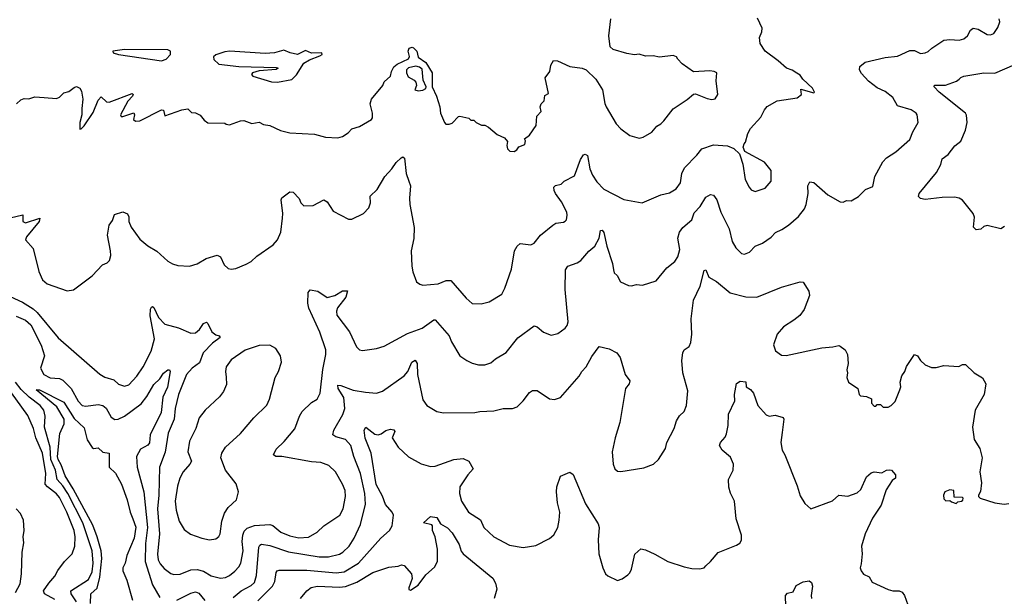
# Model space of a CAD drawing. Extents: x 2057697 to 2160550, y 827490 to 1016834.
# Tile 118 of 256: x 2098297 to 2104666, y 895270 to 899000. Entities that reach past the tile are written whole.
import ezdxf

# ---------------------------------------------------------------- set-up
doc = ezdxf.new("R2010")
doc.units = 0

msp = doc.modelspace()

# ---------------------------------------------------------------- linework, layer by layer
at = {"layer": '0CON20XD'}
for points in [[(2098235, 897717.5), (2098317, 897737), (2098317.5, 897695), (2098335, 897686.7), (2098427.5, 897715), (2098423.8, 897695), (2098341.9, 897595), (2098334.3, 897575), (2098385, 897520), (2098421.5, 897371.5), (2098445, 897316), (2098475, 897291.2), (2098605, 897246.7), (2098645, 897252.5), (2098766.8, 897343.2), (2098833.3, 897415), (2098862.3, 897427.7), (2098877, 897443), (2098885.7, 897474.3), (2098884.2, 897504.2), (2098864, 897605), (2098875, 897670), (2098898.3, 897701.7), (2098910.7, 897739.3), (2098965, 897756.2), (2098994.1, 897744.1), (2099002, 897725), (2099002, 897695), (2099018.3, 897658.3), (2099075, 897580), (2099125, 897536.7), (2099185, 897503.3), (2099255, 897437.5), (2099285, 897420), (2099319.3, 897410.7), (2099395, 897406.2), (2099445, 897420), (2099504.2, 897455.8), (2099575, 897477.5), (2099596.4, 897466.4), (2099619.2, 897415), (2099645, 897390), (2099665, 897385.8), (2099695, 897390), (2099762.7, 897417.3), (2099794.2, 897435), (2099830.7, 897469.3), (2099936.6, 897543.4), (2099965.6, 897575), (2099986.5, 897625), (2099997.1, 897715), (2099999.1, 897745), (2099988.1, 897835), (2099993.1, 897846.9), (2100045, 897887.1), (2100065, 897884.2), (2100103.8, 897843.8), (2100115.4, 897815), (2100135, 897795.9), (2100195, 897796.9), (2100265, 897834.3), (2100285, 897822), (2100325, 897762), (2100425, 897710), (2100445, 897708.8), (2100520, 897745), (2100555, 897783.3), (2100566, 897815), (2100565, 897857.5), (2100609.1, 897900.9), (2100660, 897985), (2100705, 898034), (2100731.9, 898075), (2100765, 898106.2), (2100775, 898112.5), (2100786.7, 898105), (2100796, 898005), (2100813.8, 897956.2), (2100826, 897925), (2100818.6, 897845), (2100821.4, 897805), (2100848.9, 897655), (2100846.9, 897585), (2100830, 897505), (2100832.9, 897405), (2100839.2, 897369.2), (2100864, 897305), (2100885, 897288), (2100905, 897282.9), (2101005, 897291.9), (2101055, 897312.5), (2101085, 897312.5), (2101185, 897198.8), (2101225, 897163.8), (2101281.7, 897161.7), (2101335, 897173.8), (2101415, 897224), (2101435, 897263.3), (2101478.9, 897385), (2101498.9, 897505), (2101514.4, 897535.6), (2101535, 897551.2), (2101603.9, 897543.9), (2101625, 897553.8), (2101665, 897606), (2101745, 897671.2), (2101765, 897683.8), (2101815, 897690), (2101825, 897696.7), (2101833.9, 897706.1), (2101839.2, 897735), (2101835.7, 897755), (2101802.4, 897822.4), (2101762.5, 897875), (2101753.6, 897895), (2101753.1, 897916.9), (2101763.1, 897926.9), (2101798.8, 897935), (2101819.2, 897955), (2101885, 897989.4), (2101924.7, 898095.3), (2101945, 898125.7), (2101955, 898130), (2101970.4, 898120.4), (2101986.2, 898035), (2102001.8, 897995), (2102030.1, 897950.1), (2102075, 897902.9), (2102205, 897835.8), (2102324.1, 897815.9), (2102445, 897865.8), (2102500.9, 897879.1), (2102544.6, 897905.4), (2102571.8, 897945), (2102581.2, 898005), (2102598.3, 898041.7), (2102677.4, 898122.6), (2102708.8, 898165), (2102785, 898189.4), (2102875, 898184.2), (2102915.7, 898165.7), (2102952.5, 898132.5), (2102958.8, 898118.8), (2102975.9, 898065.9), (2102989.5, 897965), (2103015.5, 897915.5), (2103029.7, 897899.7), (2103055, 897888), (2103120.3, 897909.7), (2103157.5, 897955), (2103157.5, 898025), (2103115, 898077.5), (2102987, 898147), (2102977.5, 898175), (2102983, 898197), (2102991.7, 898208.3), (2103006.4, 898263.6), (2103024.2, 898295.8), (2103090.5, 898369.5), (2103115, 898417.5), (2103132.7, 898437.3), (2103196.1, 898473.9), (2103325.9, 898494.1), (2103353.6, 898516.4), (2103350.7, 898549.3), (2103435, 898527.5), (2103438.8, 898531.2), (2103425, 898555.7), (2103362.5, 898615), (2103345, 898640), (2103324.5, 898654.5), (2103295, 898672.9), (2103256.7, 898685), (2103204.1, 898734.1), (2103120, 898795), (2103086.7, 898845), (2103083.3, 898885), (2103098.3, 898921.7), (2103100, 898945), (2103069.8, 899009.8)], [(2098235, 897209.5), (2098315, 897173.2), (2098385, 897129.7), (2098409.4, 897105), (2098545, 896941.5), (2098815, 896706.7), (2098848.3, 896688.3), (2098905, 896669.4), (2098935, 896642.2), (2098975, 896629.4), (2099002, 896638), (2099055, 896694.4), (2099095, 896754.4), (2099148.4, 896855), (2099168, 896935), (2099141, 897085), (2099142.4, 897127.6), (2099148.8, 897141.2), (2099155, 897144.2), (2099165, 897138.1), (2099193.9, 897073.8), (2099235, 897030), (2099325, 897006), (2099405, 896972.1), (2099435, 896974.5), (2099459.6, 896995), (2099485, 897034.4), (2099505, 897042.5), (2099515, 897033.8), (2099540.5, 896980.5), (2099565, 896961.9), (2099587.5, 896955), (2099593.8, 896945), (2099545, 896906.4), (2099483.8, 896845), (2099459.6, 896780.4), (2099412.2, 896745), (2099375, 896704.5), (2099325.3, 896575), (2099302.7, 896485), (2099296.2, 896415), (2099258.3, 896325), (2099238.3, 896201.7), (2099201.1, 896105), (2099197, 895925), (2099187.4, 895835), (2099201, 895675), (2099188.3, 895541.7), (2099193.1, 895505), (2099205, 895481.1), (2099230.5, 895450.5), (2099275, 895416.5), (2099295, 895411.1), (2099335, 895413.3), (2099405, 895440.8), (2099445, 895442.9), (2099485, 895432.9), (2099535, 895402.5), (2099595, 895387.7), (2099628.8, 895391.2), (2099655, 895403.6), (2099687.7, 895432.3), (2099715, 895461.1), (2099726.6, 895483.4), (2099742.4, 895565), (2099736.7, 895625), (2099739.8, 895665), (2099749.5, 895690.5), (2099768.5, 895711.5), (2099815, 895728.4), (2099915, 895733.8), (2099935, 895727.5), (2099985.2, 895685.2), (2100045, 895660.3), (2100101.6, 895648.4), (2100165, 895652.5), (2100221.4, 895685), (2100264, 895726), (2100366.9, 895795), (2100390, 895835), (2100403.9, 895915), (2100402.1, 895955), (2100385.3, 895995.3), (2100338.9, 896075), (2100296, 896115), (2100245.3, 896135.3), (2100185, 896140), (2099993.7, 896173.7), (2099953.3, 896173.3), (2099939.2, 896185), (2099955, 896220.8), (2100008, 896272), (2100076.6, 896353.4), (2100107.1, 896435), (2100125, 896465.8), (2100185, 896524.4), (2100220.8, 896545), (2100240.5, 896585), (2100257.4, 896737.4), (2100277.1, 896835), (2100276.6, 896863.4), (2100238.9, 896978.9), (2100167.3, 897132.7), (2100161.4, 897165), (2100163.8, 897235), (2100175, 897252.5), (2100225, 897244), (2100285, 897202.5), (2100335, 897215.6), (2100385, 897245.6), (2100417.5, 897245), (2100406, 897205), (2100353.3, 897136.7), (2100346.9, 897115), (2100348.5, 897088.5), (2100430.6, 896980.6), (2100475, 896883.8), (2100494.3, 896864.3), (2100515, 896859.2), (2100605, 896871.8), (2100655, 896888.7), (2100805, 896968.9), (2100900, 897005), (2100975, 897058.8), (2100985, 897058.8), (2101074.3, 896955), (2101090, 896915), (2101145, 896826.2), (2101190, 896795), (2101225, 896778), (2101265, 896768), (2101305, 896768), (2101345, 896781.2), (2101375, 896806.2), (2101445, 896846.2), (2101519.1, 896940.9), (2101625, 897020), (2101645, 897013.3), (2101685, 896977.5), (2101735, 896960), (2101779.1, 896970.9), (2101826.2, 897005), (2101839.1, 897020.9), (2101845.6, 897045), (2101825.4, 897255), (2101828.2, 897381.8), (2101843.8, 897406.2), (2101903.6, 897426.4), (2101927, 897443), (2101978.3, 897501.7), (2102018, 897535), (2102045, 897586.7), (2102055, 897636.7), (2102065, 897638), (2102075, 897623.3), (2102094.4, 897535), (2102131.7, 897421.7), (2102137.3, 897382.7), (2102143.3, 897363.3), (2102162, 897345), (2102183.8, 897305), (2102235, 897280), (2102255, 897278), (2102286.1, 897286.1), (2102325, 897283.3), (2102415, 897310), (2102484, 897395), (2102536, 897435), (2102554.5, 897465.5), (2102567.6, 897512.4), (2102554.5, 897585.5), (2102564.6, 897625.4), (2102585.8, 897655), (2102644.2, 897705), (2102660.3, 897749.7), (2102699.2, 897790.8), (2102735, 897852), (2102765, 897868.8), (2102785, 897863.8), (2102807.1, 897835), (2102831.9, 897755), (2102887.6, 897647.6), (2102905.5, 897565.5), (2102930.6, 897525), (2102967.1, 897487.1), (2102985, 897483.3), (2103018.6, 897495), (2103055, 897534.3), (2103101.2, 897555), (2103157.9, 897592.1), (2103187, 897623), (2103226.8, 897643.2), (2103270.3, 897669.7), (2103335, 897726.2), (2103374.2, 897775.8), (2103385.6, 897805), (2103398.1, 897875), (2103395.7, 897925), (2103408.8, 897951.2), (2103435, 897946), (2103525, 897866.2), (2103605, 897822.5), (2103625, 897820), (2103645, 897830), (2103675, 897827.5), (2103722.5, 897855), (2103769.3, 897900.7), (2103815, 897920), (2103828.6, 897985), (2103879.7, 898080.3), (2103903.6, 898106.4), (2103965, 898144.2), (2104055.5, 898224.5), (2104075.8, 898275), (2104110, 898335), (2104103.8, 898383.8), (2104096.7, 898395), (2104065, 898417.5), (2103975, 898442), (2103945, 898495.8), (2103896.2, 898535), (2103845, 898558), (2103788.3, 898601.7), (2103742.6, 898652.6), (2103730, 898675), (2103732.4, 898697.6), (2103766.2, 898725), (2103895, 898756.1), (2103975, 898763.9), (2104055, 898800.6), (2104085, 898800.8), (2104125, 898780.6), (2104154.5, 898785.5), (2104175, 898794), (2104196.7, 898815), (2104275, 898867.5), (2104315, 898872), (2104373.9, 898866.1), (2104404.2, 898875.8), (2104428, 898895), (2104448.7, 898931.3), (2104465, 898944.2), (2104497.8, 898937.8), (2104555, 898904.3), (2104577.3, 898902.7), (2104598.8, 898911.2), (2104625, 898948.8), (2104637.3, 898985), (2104632.2, 899005)], [(2099345, 898415.7), (2099385, 898422.5), (2099408.3, 898398.3), (2099435, 898397.5), (2099465, 898382.5), (2099490.5, 898350.5), (2099515, 898332.5), (2099625, 898330), (2099633, 898323), (2099655, 898320), (2099725, 898346.2), (2099747.7, 898347.7), (2099798.3, 898328.3), (2099846.1, 898336.1), (2099875, 898321.2), (2099915, 898316.2), (2099985, 898282), (2100045, 898267.5), (2100205, 898259.2), (2100275, 898239.2), (2100355, 898236), (2100385, 898244), (2100422.3, 898267.7), (2100445.8, 898294.2), (2100495, 898308.8), (2100573.3, 898355), (2100578.8, 898365), (2100578.8, 898395), (2100564, 898455), (2100573.8, 898485), (2100646.7, 898575), (2100655, 898597.5), (2100695, 898633.3), (2100702, 898665), (2100717.5, 898695), (2100738, 898712), (2100813.1, 898746.9), (2100817.7, 898762.3), (2100810.4, 898795), (2100817.1, 898815), (2100835, 898822.5), (2100845, 898817.8), (2100865.4, 898795), (2100875, 898757.5), (2100925, 898723.3), (2100964.3, 898655), (2100965.8, 898565), (2100992.5, 898505), (2101014.2, 898435), (2101020, 898395), (2101044.1, 898334.1), (2101053.6, 898323.6), (2101075, 898323.3), (2101095, 898331.2), (2101135, 898373.3), (2101145, 898376.2), (2101201.7, 898361.7), (2101215, 898350), (2101235, 898350), (2101250, 898335), (2101285, 898317.5), (2101305, 898317.5), (2101330, 898305), (2101385, 898257.5), (2101432.5, 898235), (2101451.7, 898211.7), (2101447.5, 898185), (2101452.5, 898165), (2101468.3, 898148.3), (2101495, 898147.5), (2101513, 898157), (2101525, 898177.5), (2101565, 898192.5), (2101570, 898215), (2101561.7, 898228.3), (2101595, 898252.5), (2101637.5, 898315), (2101643.3, 898375), (2101670, 898405), (2101663.3, 898435), (2101670, 898455), (2101690, 898475), (2101695, 898510), (2101717, 898523), (2101697, 898623), (2101727.5, 898665), (2101732.5, 898705), (2101750, 898735), (2101775, 898733.8), (2101855.9, 898695.9), (2101935, 898686.7), (2101962.5, 898675), (2102023.3, 898615), (2102066.1, 898546.1), (2102083.3, 898456.7), (2102090, 898435), (2102155, 898326.7), (2102185, 898293.8), (2102245, 898250.8), (2102305, 898233.8), (2102329.5, 898240.5), (2102387.3, 898272.7), (2102418.3, 898311.7), (2102445, 898326.7), (2102463.9, 898346.1), (2102525, 898423.3), (2102615, 898482.5), (2102655, 898517.5), (2102669.3, 898519.3), (2102745, 898488.8), (2102775, 898483.3), (2102795, 898487.5), (2102813.3, 898515), (2102802, 898605), (2102806, 898655), (2102790, 898665), (2102761.1, 898668.9), (2102655, 898662.5), (2102583.3, 898715), (2102553.6, 898743.6), (2102545, 898760), (2102525, 898767.5), (2102435, 898756.2), (2102395, 898766), (2102345, 898763.3), (2102305, 898775.8), (2102275, 898773.3), (2102225, 898782), (2102136, 898806), (2102116.7, 898825), (2102108.8, 898895), (2102121.2, 899005)], [(2099215, 898734.4), (2099245, 898743.8), (2099273.1, 898775), (2099272.2, 898795), (2099255, 898803.7), (2098975, 898806.3), (2098900, 898795), (2098902.5, 898785), (2098936.7, 898775), (2099215, 898734.4)], [(2099965, 898594.8), (2100058, 898612), (2100087.9, 898642.1), (2100135, 898718.2), (2100170.7, 898739.3), (2100238, 898765), (2100253.8, 898775), (2100252.5, 898785), (2100185, 898782.5), (2100145, 898800), (2100095, 898775.5), (2100047.5, 898785), (2100005, 898802.5), (2099944.4, 898785.6), (2099885, 898781.1), (2099655.9, 898795.9), (2099625, 898792.1), (2099565, 898771.6), (2099551, 898759), (2099552.9, 898742.9), (2099585, 898712.7), (2099715, 898697), (2099955, 898690.6), (2099970, 898685), (2099955, 898677.5), (2099845, 898668.2), (2099803.8, 898655), (2099796, 898645), (2099805.7, 898635), (2099925, 898598.4), (2099965, 898594.8)], [(2100875, 898540), (2100905, 898544.2), (2100923.8, 898555), (2100925.8, 898565), (2100907.8, 898607.8), (2100900.2, 898680.2), (2100883, 898693), (2100859.1, 898699.1), (2100811.6, 898688.4), (2100799.6, 898675), (2100798.8, 898655), (2100809.6, 898629.6), (2100849.1, 898609.1), (2100858.8, 898595), (2100863.8, 898575), (2100852.5, 898545), (2100875, 898540)], [(2104668.3, 897661.7), (2104645, 897646.7), (2104555, 897668), (2104535, 897662), (2104515, 897644.4), (2104485, 897640), (2104467.4, 897657.4), (2104472.9, 897722.9), (2104464.2, 897745), (2104395, 897831.2), (2104375, 897846), (2104345, 897852.5), (2104265, 897850), (2104155, 897835.8), (2104125, 897843.1), (2104111.9, 897855), (2104114.7, 897875.3), (2104227.8, 898012.2), (2104256.2, 898063.8), (2104265, 898098.8), (2104302.6, 898127.4), (2104345.6, 898184.4), (2104385, 898213.8), (2104415.4, 898284.6), (2104425.7, 898335), (2104422.1, 898382.1), (2104415.7, 898395), (2104245, 898531.4), (2104212, 898565), (2104215, 898576), (2104285, 898575.5), (2104357.9, 898602.1), (2104375.4, 898614.6), (2104385, 898625.8), (2104405.5, 898634.5), (2104534.5, 898655.5), (2104605, 898653.8), (2104735, 898708.9)], [(2098276.2, 898455), (2098305, 898481.2), (2098325, 898488.8), (2098355, 898486.7), (2098395, 898500), (2098455, 898496.7), (2098535, 898490), (2098555, 898497.5), (2098583, 898527), (2098615.8, 898534.2), (2098648.3, 898561.7), (2098665, 898566.7), (2098685, 898556.7), (2098697.2, 898537.2), (2098706.2, 898485), (2098697.9, 898425), (2098699.5, 898385), (2098686.9, 898335), (2098685, 898292.5), (2098695, 898292.9), (2098715, 898312.2), (2098771.3, 898398.7), (2098805, 898480), (2098825, 898500), (2098859.3, 898469.3), (2098875, 898466.2), (2099025, 898522.5), (2099030, 898515), (2099026, 898505), (2098996.9, 898473.1), (2098950, 898385), (2098953.8, 898373.8), (2098963.8, 898373.8), (2099036.2, 898396.2), (2099040, 898385), (2099033.6, 898353.6), (2099045, 898343.3), (2099075, 898346.2), (2099215, 898417.5), (2099226.2, 898415), (2099235, 898377.5), (2099345, 898415.7)], [(2099676.8, 895263.2), (2099730, 895305), (2099795, 895339.2), (2099815, 895359.4), (2099829.7, 895405), (2099843.2, 895586.8), (2099849.5, 895600.5), (2099862, 895608), (2099915, 895598.4), (2100035, 895558.4), (2100233.7, 895526.3), (2100295.3, 895524.7), (2100365, 895542.3), (2100386.9, 895555), (2100427.3, 895595), (2100460.8, 895645), (2100500.9, 895735), (2100533.4, 895866.6), (2100530.5, 895935), (2100502.5, 896065), (2100457.5, 896175), (2100438.7, 896245), (2100405, 896283.6), (2100341.3, 896301.3), (2100322, 896315), (2100328.6, 896345), (2100386.4, 896445), (2100400.9, 896485), (2100393.9, 896555), (2100356.4, 896615), (2100354.3, 896635), (2100375, 896634.4), (2100455, 896602.5), (2100535, 896589.4), (2100605, 896584.4), (2100643.6, 896596.4), (2100785, 896696.9), (2100808.2, 896725), (2100834.6, 896785.4), (2100855, 896798), (2100868.5, 896775), (2100870, 896705), (2100905, 896540), (2100931.2, 896505), (2100995, 896466.2), (2101037.7, 896457.7), (2101241.7, 896458.3), (2101274.3, 896465.7), (2101365, 896469.2), (2101425, 896484), (2101484.2, 896484.2), (2101515, 896496), (2101555, 896533.8), (2101595, 896588.8), (2101615, 896602), (2101645, 896601.2), (2101725, 896546.2), (2101756, 896544), (2101795, 896556.2), (2101915.5, 896694.5), (2101932.5, 896725), (2101960.8, 896755), (2101998.5, 896821.5), (2102045, 896886), (2102110.3, 896870.3), (2102160, 896845), (2102182, 896815), (2102214.2, 896705), (2102244.2, 896664.2), (2102240, 896645), (2102215.7, 896615), (2102180, 896395), (2102148.1, 896295), (2102130, 896205), (2102135.8, 896125), (2102146.2, 896095), (2102165, 896078.8), (2102186.4, 896076.4), (2102335, 896102), (2102397.5, 896125), (2102430, 896155), (2102473.9, 896226.1), (2102484.1, 896265.9), (2102531.2, 896355), (2102545.8, 896404.2), (2102565, 896436.7), (2102596, 896465), (2102610.8, 896505), (2102618.5, 896598.5), (2102586.7, 896715), (2102581.4, 896795), (2102586.2, 896845), (2102595, 896864.3), (2102628, 896885), (2102638.3, 896911.7), (2102645.6, 896965), (2102641.1, 897065), (2102656.5, 897185), (2102698.5, 897275), (2102725, 897377.5), (2102735, 897382.5), (2102755, 897333.3), (2102805, 897306.7), (2102892.7, 897232.7), (2102995, 897206), (2103065, 897204.3), (2103225, 897270), (2103345, 897303.8), (2103365, 897302.5), (2103402.7, 897242.7), (2103405.7, 897215), (2103370.8, 897125), (2103343, 897087), (2103305, 897055.5), (2103237.9, 897012.1), (2103196.7, 896965), (2103174.4, 896895.6), (2103187.3, 896857.3), (2103225, 896830), (2103255, 896828), (2103485, 896877.5), (2103557, 896883), (2103595, 896893.3), (2103605, 896888.8), (2103636.2, 896865), (2103651.2, 896835), (2103656.2, 896775), (2103646.7, 896735), (2103652.5, 896715), (2103647.5, 896685), (2103657.5, 896655), (2103720, 896615), (2103727.5, 896575), (2103736.4, 896566.4), (2103775, 896562.5), (2103806.4, 896546.4), (2103808.3, 896518.3), (2103825, 896500), (2103835, 896500), (2103845, 896510), (2103865, 896510), (2103883, 896493), (2103915, 896493.3), (2103935, 896503.3), (2103960.5, 896529.5), (2103991.2, 896605), (2103996.2, 896625), (2103993.3, 896655), (2104004.1, 896695.9), (2104023.3, 896725), (2104034.3, 896755.7), (2104085, 896833.3), (2104105, 896826.2), (2104124.2, 896794.2), (2104155, 896767.5), (2104195, 896750), (2104225, 896750), (2104275, 896762.5), (2104373, 896757), (2104395, 896770), (2104415, 896770), (2104472.5, 896715), (2104525, 896682.5), (2104546.4, 896643.6), (2104536.2, 896575), (2104478, 896475), (2104460, 896365), (2104471.2, 896285), (2104508.8, 896225), (2104524.1, 896165.9), (2104508.8, 896075), (2104518.8, 896005), (2104511.7, 895948.3), (2104500, 895925), (2104500, 895915), (2104510, 895905), (2104604.3, 895874.3), (2104665, 895865.8), (2104695, 895870.8)], [(2098275, 897082.2), (2098335.2, 897055.2), (2098368.9, 897025), (2098436.5, 896895), (2098458.4, 896825), (2098430.9, 896745), (2098453.1, 896705), (2098495, 896682.4), (2098555, 896678.8), (2098575, 896668), (2098630, 896615), (2098675, 896531.8), (2098700, 896505), (2098725, 896499.7), (2098805, 896510.9), (2098835, 896503.6), (2098855.9, 896485.9), (2098887.7, 896427.7), (2098913.1, 896413.1), (2098934.6, 896415.4)], [(2099525, 895635.8), (2099565, 895642.5), (2099584.2, 895655.8), (2099594, 895675), (2099604.4, 895755), (2099622.7, 895807.3), (2099645, 895843.8), (2099699.2, 895895), (2099713.3, 895945), (2099698.3, 895998.3), (2099628, 896085), (2099598.8, 896165), (2099603.8, 896195), (2099628.8, 896235), (2099725, 896322), (2099810.8, 896425), (2099895, 896506.2), (2099912.9, 896545), (2099950, 896685), (2099971.2, 896725), (2099990, 896785), (2099983.8, 896825), (2099953, 896873), (2099914.2, 896894.2), (2099845, 896893.3), (2099755, 896861.1), (2099665, 896800.6), (2099633.5, 896755), (2099628.1, 896725), (2099632.5, 896687.5), (2099635, 896640), (2099616, 896595), (2099589.7, 896560.3), (2099496.7, 896475), (2099458.8, 896425), (2099436, 896355), (2099395, 896273.3), (2099384.4, 896205), (2099407.5, 896145), (2099397.5, 896125), (2099355, 896076), (2099333.5, 896035), (2099317.6, 895982.4), (2099302.5, 895885), (2099308.1, 895828.1), (2099328.1, 895755), (2099361.9, 895701.9), (2099401.5, 895671.5), (2099475, 895647.1), (2099525, 895635.8)], [(2098934.6, 896415.4), (2098975, 896435.4), (2099082.7, 896515), (2099118.5, 896561.5), (2099165, 896640.8), (2099204.4, 896675.6), (2099226.9, 896713.1), (2099255, 896734.3), (2099265.6, 896735.6), (2099270.6, 896725), (2099253.8, 896623.8), (2099222.5, 896557.5), (2099211.7, 896458.3), (2099141.2, 896315), (2099136.8, 896263.2), (2099125, 896248.2), (2099078.9, 896221.1), (2099051.5, 896175), (2099057.3, 896105), (2099100, 895945), (2099123.2, 895715), (2099111.6, 895611.6), (2099108.1, 895495), (2099155, 895344.3), (2099202.9, 895262.9)], [(2098664.6, 895235), (2098630.4, 895285), (2098627.8, 895305), (2098742.1, 895377.9), (2098765, 895428.1), (2098772, 895485), (2098766.1, 895565), (2098705.4, 895745), (2098608.4, 895935), (2098576.6, 895985), (2098540.2, 896025), (2098528.8, 896085), (2098498.6, 896155), (2098494.3, 896235), (2098457.9, 896365), (2098461, 896435), (2098452.1, 896475), (2098429, 896505), (2098358.3, 896558.3), (2098306.9, 896606.9), (2098269, 896655)], [(2099838.3, 895241.7), (2099932.5, 895335), (2099947.3, 895365), (2099956.2, 895423.8), (2099962.5, 895435), (2099975, 895438.8), (2100155, 895438.3), (2100345, 895421.4), (2100395, 895427.6), (2100487.9, 895485), (2100633.6, 895646.4), (2100688.9, 895695), (2100706.7, 895725), (2100714.4, 895795), (2100707.1, 895815), (2100663.7, 895863.7), (2100645, 895916.9), (2100602.8, 895992.8), (2100571.5, 896195), (2100532.8, 896292.8), (2100525.5, 896344.5), (2100536.7, 896365), (2100595, 896319.5), (2100615, 896314.6), (2100635, 896320.9), (2100665, 896341.8), (2100695, 896351.5), (2100716.2, 896346.2), (2100722.9, 896335), (2100707.1, 896295), (2100745, 896234.2), (2100812.8, 896172.8), (2100895, 896126), (2100955, 896109.2), (2100985, 896112.5), (2101105, 896154.4), (2101165, 896160.6), (2101203.2, 896143.2), (2101230.6, 896095), (2101195.6, 896055), (2101145, 895977.5), (2101142.5, 895935), (2101154.2, 895885), (2101201.2, 895815), (2101278.8, 895765), (2101300, 895715), (2101365, 895654.2), (2101465, 895601.4), (2101555, 895586), (2101635, 895599.2), (2101725, 895643.1), (2101752.8, 895667.2), (2101777.5, 895715), (2101787.6, 895762.4), (2101790.4, 895815), (2101776.7, 895875), (2101769.2, 895945), (2101771.7, 895978.3), (2101795, 896047.5), (2101855, 896072.5), (2101878.3, 896058.3), (2101957.6, 895867.6), (2102039.4, 895739.4), (2102046, 895715), (2102039.2, 895635), (2102044, 895545), (2102070, 895455), (2102086.4, 895416.4), (2102101.7, 895401.7), (2102165, 895372.5), (2102195, 895383.8), (2102231.7, 895408.3), (2102245, 895422.5), (2102253.8, 895445), (2102276.4, 895543.6), (2102315, 895576.7), (2102345, 895570), (2102405, 895542.5), (2102490, 895495), (2102595, 895461.2), (2102645, 895448.8), (2102695, 895446.7), (2102725, 895453.3), (2102735, 895467.5), (2102765.9, 895494.1), (2102815, 895553.3), (2102935, 895600), (2102955.9, 895614.1), (2102965.9, 895634.1), (2102965.8, 895665), (2102931.1, 895771.1), (2102920.9, 895885), (2102895, 895936.7), (2102884.4, 895975), (2102881.9, 896025), (2102913.1, 896085), (2102914.5, 896125), (2102895, 896170), (2102841.2, 896215), (2102823.8, 896245), (2102830, 896265), (2102859.8, 896300.2), (2102868.6, 896321.4), (2102879.6, 896375), (2102882.8, 896447.2), (2102923.3, 896535), (2102920, 896575), (2102935, 896647.5), (2102958.3, 896661.7), (2102995, 896657.5), (2102997.5, 896625), (2103025, 896606.7), (2103045, 896583.3), (2103072, 896505), (2103125, 896444), (2103145, 896435.8), (2103185, 896441.2), (2103235, 896427.5), (2103240, 896415), (2103229.4, 896329.4), (2103221.1, 896265), (2103228.6, 896215), (2103245.8, 896185), (2103325.7, 895985), (2103345, 895920), (2103375, 895870), (2103415, 895836.7), (2103555, 895888), (2103595, 895923.3), (2103655, 895916.9), (2103715, 895938.6), (2103738.3, 895961.7), (2103775, 896043.8), (2103805, 896068.6), (2103825, 896074.2), (2103875, 896068.8), (2103905, 896086.2), (2103925, 896088.8), (2103937.5, 896085), (2103962.5, 896055), (2103962.5, 896035), (2103941.2, 896018.8), (2103901.7, 895958.3), (2103870.2, 895859.8), (2103814.4, 895775), (2103766, 895675), (2103742.9, 895595), (2103748, 895545), (2103739.5, 895480.5), (2103733.3, 895455), (2103740, 895435), (2103755, 895412.5), (2103792.5, 895395), (2103811.7, 895361.7), (2103914.2, 895314.2), (2103945, 895306.2), (2103986.4, 895306.4), (2104005, 895297.5), (2104020, 895275), (2104054.2, 895185)], [(2098525, 895249.1), (2098458.1, 895285), (2098450.9, 895305), (2098484.4, 895355), (2098525, 895400), (2098543.5, 895436.5), (2098587.5, 895495), (2098637.1, 895545), (2098654.3, 895595), (2098655.4, 895654.6), (2098648.7, 895695), (2098601.6, 895815), (2098555, 895908.8), (2098535, 895933.2), (2098477.2, 895977.2), (2098462.5, 895995), (2098466.2, 896065), (2098445.2, 896194.8), (2098400.8, 896295), (2098385.8, 896355), (2098350.5, 896440.5), (2098205, 896639.5)], [(2098755, 895224.2), (2098757.1, 895285), (2098797.1, 895322.9), (2098816.1, 895393.9), (2098827.2, 895515), (2098823.2, 895563.2), (2098798.5, 895655), (2098769.8, 895729.8), (2098643.8, 895965), (2098590.1, 896050.1), (2098565, 896119.4), (2098545.9, 896155), (2098542.4, 896175), (2098557.5, 896322.5), (2098584.2, 896385), (2098584.2, 896415), (2098538.1, 896495), (2098403.8, 896606.2), (2098425, 896606.5), (2098583.5, 896525), (2098650.3, 896420.3), (2098715, 896360), (2098732.7, 896282.7), (2098765, 896232.5), (2098775, 896226.7), (2098805, 896230), (2098835, 896203.3), (2098876.7, 896195), (2098876.2, 896105), (2098916.8, 896066.8), (2098955.6, 895995), (2098992.7, 895895), (2099011.1, 895815), (2099028.3, 895771.7), (2099048.2, 895718.2), (2099037.9, 895645), (2098990.4, 895535), (2098978.9, 895485), (2098964.5, 895455), (2098964.5, 895435), (2098989.2, 895375), (2099027.5, 895245)], [(2104355, 895870), (2104365, 895880), (2104390, 895885), (2104398.3, 895891.7), (2104400, 895905), (2104395, 895910), (2104341.7, 895911.7), (2104340, 895955), (2104315, 895958.8), (2104282.5, 895945), (2104273.3, 895925), (2104275, 895900), (2104288.3, 895888.3), (2104315, 895890), (2104325, 895880), (2104355, 895870)], [(2098268.8, 895295), (2098298.9, 895351.1), (2098309.6, 895415), (2098313.3, 895555), (2098323.1, 895615), (2098319.2, 895655), (2098325.9, 895695.9), (2098322.3, 895762.3), (2098302, 895805), (2098275, 895836.7)], [(2100113.6, 895256.4), (2100155, 895305.7), (2100182.9, 895327.1), (2100224.2, 895335.8), (2100365, 895328.1), (2100405, 895332.5), (2100478.3, 895361.7), (2100582, 895425), (2100685, 895458.1), (2100745, 895466), (2100766.4, 895473.6), (2100785, 895468.8), (2100830.8, 895415), (2100835.6, 895385), (2100814.1, 895324.1), (2100813.9, 895313.9), (2100825, 895308.8), (2100875, 895343.1), (2100925, 895408.6), (2100981.1, 895458.9), (2101000.3, 895495), (2101000, 895575), (2100983.6, 895655), (2100967.3, 895695), (2100966.4, 895726.4), (2100963, 895733), (2100910, 895745), (2100955, 895786), (2100995, 895780), (2101018.3, 895738.3), (2101065, 895713.8), (2101095, 895680), (2101140.7, 895605), (2101152.6, 895562.6), (2101165, 895545.5), (2101357.4, 895387.4), (2101374.6, 895355), (2101383.2, 895316.8), (2101365.6, 895255)], [(2103252.5, 895205), (2103250, 895275), (2103265, 895290.8), (2103300.5, 895299.5), (2103320.9, 895339.1), (2103365.9, 895364.1), (2103405, 895370.8), (2103419.6, 895359.6), (2103426.5, 895335), (2103416.7, 895275), (2103420, 895255)], [(2099314.2, 895245), (2099405, 895290), (2099435, 895298), (2099455, 895290.4), (2099495, 895243.8)]]:
    msp.add_lwpolyline(points, dxfattribs=at)

doc.saveas('drawing.dxf')
